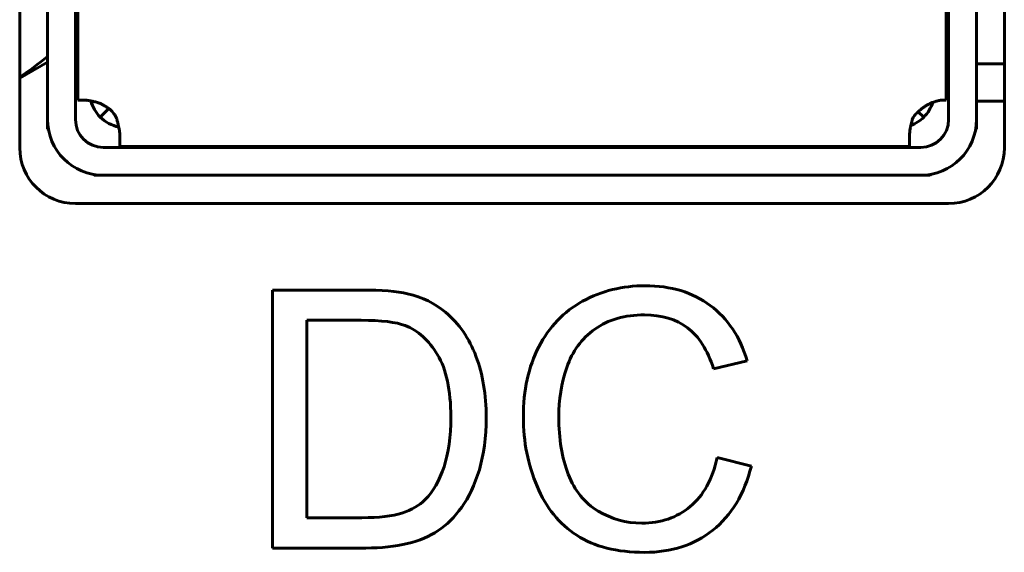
# Model space of a CAD drawing. Header units: millimetres. Extents: x -112 to 98, y -171 to 88.
# Tile 15 of 129: x -70.08 to -59.48, y -3.7 to 2.04. Entities that reach past the tile are written whole.
import ezdxf

# ---------------------------------------------------------------- set-up
doc = ezdxf.new("R2010")
doc.units = ezdxf.units.MM
doc.linetypes.add('K5LT32768', pattern=[0])

msp = doc.modelspace()

# ---------------------------------------------------------------- linework, layer by layer
at = {"color": 150, "linetype": 'K5LT32768', "lineweight": 60, "true_color": 0x0080ff}
for p, q in [((-70.083, 0.655), (-70.083, 10.055)), ((-70.083, 0.655), (-70.083, 10.055)), ((-59.483, 10.055), (-59.483, 0.655)), ((-59.483, 10.055), (-59.483, 0.655)), ((-69.783, 0.96), (-69.783, 9.86)), ((-69.783, 0.96), (-69.783, 9.86)), ((-59.783, 9.86), (-59.783, 0.96)), ((-59.783, 9.86), (-59.783, 0.96)), ((-69.483, 9.76), (-69.483, 0.96)), ((-69.483, 9.76), (-69.483, 0.96)), ((-69.458, 1.17), (-69.458, 9.77)), ((-69.458, 1.17), (-69.458, 9.77)), ((-60.108, 1.17), (-60.108, 9.77)), ((-60.108, 1.17), (-60.108, 9.77)), ((-60.083, 0.96), (-60.083, 9.76)), ((-60.083, 0.96), (-60.083, 9.76)), ((-69.783, 1.579), (-70.083, 1.406)), ((-69.783, 1.579), (-70.083, 1.406)), ((-59.483, 1.56), (-59.783, 1.56)), ((-59.483, 1.56), (-59.783, 1.56)), ((-69.458, 1.17), (-69.376, 1.17)), ((-69.458, 1.17), (-69.376, 1.17)), ((-60.151, 1.17), (-60.108, 1.17)), ((-60.151, 1.17), (-60.108, 1.17)), ((-69.216, 0.987), (-69.124, 1.079)), ((-69.216, 0.987), (-69.124, 1.079)), ((-60.274, 1.138), (-60.285, 1.133)), ((-60.274, 1.138), (-60.285, 1.133)), ((-59.483, 1.16), (-59.783, 1.16)), ((-59.483, 1.16), (-59.783, 1.16)), ((-69.783, 0.96), (-69.783, 0.86)), ((-69.783, 0.96), (-69.783, 0.86)), ((-60.351, 0.987), (-60.409, 1.045)), ((-60.351, 0.987), (-60.409, 1.045)), ((-59.783, 0.86), (-59.783, 0.96)), ((-59.783, 0.86), (-59.783, 0.96)), ((-69.773, 0.849), (-69.783, 0.86)), ((-69.773, 0.849), (-69.783, 0.86)), ((-59.783, 0.86), (-59.794, 0.849)), ((-59.783, 0.86), (-59.794, 0.849)), ((-69.005, 0.79), (-69.005, 0.67)), ((-69.005, 0.79), (-69.005, 0.67)), ((-60.505, 0.67), (-60.505, 0.79)), ((-60.505, 0.67), (-60.505, 0.79)), ((-60.383, 0.66), (-69.183, 0.66)), ((-60.383, 0.66), (-69.183, 0.66)), ((-69.005, 0.67), (-60.505, 0.67)), ((-69.005, 0.67), (-60.505, 0.67)), ((-69.283, 0.36), (-69.294, 0.37)), ((-69.283, 0.36), (-69.294, 0.37)), ((-69.283, 0.36), (-69.183, 0.36)), ((-69.283, 0.36), (-69.183, 0.36)), ((-69.183, 0.36), (-60.383, 0.36)), ((-69.183, 0.36), (-60.383, 0.36)), ((-60.383, 0.36), (-60.283, 0.36)), ((-60.383, 0.36), (-60.283, 0.36)), ((-60.273, 0.37), (-60.283, 0.36)), ((-60.273, 0.37), (-60.283, 0.36)), ((-60.083, 0.055), (-69.483, 0.055)), ((-60.083, 0.055), (-69.483, 0.055)), ((-66.402, -0.876), (-67.36, -0.876)), ((-67.36, -0.876), (-67.36, -3.655)), ((-66.402, -0.876), (-67.36, -0.876)), ((-67.36, -0.876), (-67.36, -3.655)), ((-66.991, -1.202), (-66.991, -3.329)), ((-66.408, -1.202), (-66.991, -1.202)), ((-66.991, -1.202), (-66.991, -3.329)), ((-66.408, -1.202), (-66.991, -1.202)), ((-62.614, -1.724), (-62.253, -1.638)), ((-62.614, -1.724), (-62.253, -1.638)), ((-62.206, -2.773), (-62.575, -2.68)), ((-62.206, -2.773), (-62.575, -2.68)), ((-66.991, -3.329), (-66.399, -3.329)), ((-66.991, -3.329), (-66.399, -3.329)), ((-67.36, -3.655), (-66.357, -3.655)), ((-67.36, -3.655), (-66.357, -3.655))]:
    msp.add_line(p, q, dxfattribs=at)
for centre, radius, start, end in [((-72.321, 4.733), 4, 304.0111, 309.372), ((-72.321, 4.733), 4, 304.0111, 309.372), ((-68.933, 1.27), 0.4, 195.7488, 225), ((-68.933, 1.27), 0.4, 195.7488, 225), ((-69.355, 0.82), 0.35, 25.3769, 45.1723), ((-69.355, 0.82), 0.35, 25.3769, 45.1723), ((-60.633, 1.27), 0.4, 315, 342.0359), ((-60.633, 1.27), 0.4, 315, 342.0359), ((-69.183, 0.96), 0.6, 180, 270), ((-69.183, 0.96), 0.6, 180, 270), ((-69.183, 0.96), 0.3, 180, 270), ((-69.183, 0.96), 0.3, 180, 270), ((-68.933, 1.27), 0.4, 225, 258.0246), ((-68.933, 1.27), 0.4, 225, 258.0246), ((-60.633, 1.27), 0.4, 290.9476, 315), ((-60.633, 1.27), 0.4, 290.9476, 315), ((-60.155, 0.82), 0.35, 150.0489, 154.6231), ((-60.155, 0.82), 0.35, 150.0489, 154.6231), ((-60.383, 0.96), 0.6, 270, 0), ((-60.383, 0.96), 0.3, 270, 0), ((-60.383, 0.96), 0.6, 270, 0), ((-60.383, 0.96), 0.3, 270, 0), ((-69.483, 0.655), 0.6, 180, 270), ((-69.483, 0.655), 0.6, 180, 270), ((-60.083, 0.655), 0.6, 270, 0), ((-60.083, 0.655), 0.6, 270, 0)]:
    msp.add_arc(centre, radius, start, end, dxfattribs=at)
for points, knots in [([(-69.243, 1.143), (-69.245, 1.144), (-69.25, 1.145), (-69.258, 1.148), (-69.265, 1.15), (-69.272, 1.152), (-69.28, 1.153), (-69.289, 1.155), (-69.298, 1.157), (-69.307, 1.159), (-69.317, 1.161), (-69.33, 1.163), (-69.345, 1.165), (-69.361, 1.168), (-69.371, 1.169), (-69.376, 1.17)], [0, 0, 0, 0, 0.052628, 0.106162, 0.160162, 0.213512, 0.265897, 0.332479, 0.397588, 0.461606, 0.530157, 0.624502, 0.747651, 0.874311, 1, 1, 1, 1]), ([(-69.243, 1.143), (-69.245, 1.144), (-69.25, 1.145), (-69.258, 1.148), (-69.265, 1.15), (-69.272, 1.152), (-69.28, 1.153), (-69.289, 1.155), (-69.298, 1.157), (-69.307, 1.159), (-69.317, 1.161), (-69.33, 1.163), (-69.345, 1.165), (-69.361, 1.168), (-69.371, 1.169), (-69.376, 1.17)], [0, 0, 0, 0, 0.052628, 0.106162, 0.160162, 0.213512, 0.265897, 0.332479, 0.397588, 0.461606, 0.530157, 0.624502, 0.747651, 0.874311, 1, 1, 1, 1]), ([(-60.274, 1.138), (-60.264, 1.142), (-60.246, 1.149), (-60.22, 1.157), (-60.199, 1.163), (-60.18, 1.167), (-60.164, 1.169), (-60.155, 1.17), (-60.151, 1.17)], [0, 0, 0, 0, 0.193837, 0.37862, 0.554335, 0.711943, 0.860524, 1, 1, 1, 1]), ([(-60.274, 1.138), (-60.264, 1.142), (-60.246, 1.149), (-60.22, 1.157), (-60.199, 1.163), (-60.18, 1.167), (-60.164, 1.169), (-60.155, 1.17), (-60.151, 1.17)], [0, 0, 0, 0, 0.193837, 0.37862, 0.554335, 0.711943, 0.860524, 1, 1, 1, 1]), ([(-69.108, 1.068), (-69.111, 1.07), (-69.116, 1.074), (-69.124, 1.079), (-69.132, 1.085), (-69.142, 1.091), (-69.151, 1.098), (-69.161, 1.103), (-69.171, 1.109), (-69.182, 1.116), (-69.195, 1.123), (-69.207, 1.129), (-69.218, 1.134), (-69.227, 1.137), (-69.234, 1.14), (-69.239, 1.142), (-69.242, 1.142), (-69.243, 1.143)], [0, 0, 0, 0, 0.053793, 0.107913, 0.162036, 0.232542, 0.301194, 0.368276, 0.432596, 0.517719, 0.620545, 0.723022, 0.809413, 0.881677, 0.932172, 0.971266, 1, 1, 1, 1]), ([(-69.108, 1.068), (-69.111, 1.07), (-69.116, 1.074), (-69.124, 1.079), (-69.132, 1.085), (-69.142, 1.091), (-69.151, 1.098), (-69.161, 1.103), (-69.171, 1.109), (-69.182, 1.116), (-69.195, 1.123), (-69.207, 1.129), (-69.218, 1.134), (-69.227, 1.137), (-69.234, 1.14), (-69.239, 1.142), (-69.242, 1.142), (-69.243, 1.143)], [0, 0, 0, 0, 0.053793, 0.107913, 0.162036, 0.232542, 0.301194, 0.368276, 0.432596, 0.517719, 0.620545, 0.723022, 0.809413, 0.881677, 0.932172, 0.971266, 1, 1, 1, 1]), ([(-60.285, 1.133), (-60.293, 1.129), (-60.31, 1.121), (-60.336, 1.104), (-60.365, 1.084), (-60.395, 1.059), (-60.427, 1.029), (-60.448, 1.006), (-60.458, 0.994)], [0, 0, 0, 0, 0.150587, 0.306537, 0.467847, 0.639857, 0.817258, 1, 1, 1, 1]), ([(-60.285, 1.133), (-60.293, 1.129), (-60.31, 1.121), (-60.336, 1.104), (-60.365, 1.084), (-60.395, 1.059), (-60.427, 1.029), (-60.448, 1.006), (-60.458, 0.994)], [0, 0, 0, 0, 0.150587, 0.306537, 0.467847, 0.639857, 0.817258, 1, 1, 1, 1]), ([(-69.005, 0.79), (-69.005, 0.798), (-69.006, 0.815), (-69.01, 0.843), (-69.015, 0.873), (-69.022, 0.904), (-69.03, 0.937), (-69.036, 0.959), (-69.039, 0.97)], [0, 0, 0, 0, 0.167011, 0.333907, 0.50069, 0.667242, 0.833679, 1, 1, 1, 1]), ([(-69.005, 0.79), (-69.005, 0.798), (-69.006, 0.815), (-69.01, 0.843), (-69.015, 0.873), (-69.022, 0.904), (-69.03, 0.937), (-69.036, 0.959), (-69.039, 0.97)], [0, 0, 0, 0, 0.167011, 0.333907, 0.50069, 0.667242, 0.833679, 1, 1, 1, 1]), ([(-60.505, 0.79), (-60.505, 0.796), (-60.503, 0.81), (-60.501, 0.833), (-60.497, 0.861), (-60.491, 0.892), (-60.484, 0.924), (-60.478, 0.95), (-60.473, 0.964), (-60.471, 0.97)], [0, 0, 0, 0, 0.120568, 0.249732, 0.387969, 0.577214, 0.749308, 0.904252, 1, 1, 1, 1]), ([(-60.505, 0.79), (-60.505, 0.796), (-60.503, 0.81), (-60.501, 0.833), (-60.497, 0.861), (-60.491, 0.892), (-60.484, 0.924), (-60.478, 0.95), (-60.473, 0.964), (-60.471, 0.97)], [0, 0, 0, 0, 0.120568, 0.249732, 0.387969, 0.577214, 0.749308, 0.904252, 1, 1, 1, 1]), ([(-65.442, -2.245), (-65.442, -1.954), (-65.49, -1.73), (-65.68, -1.417), (-65.796, -1.312), (-65.932, -1.259)], [0, 0, 0, 0, 0.5, 0.5, 1, 1, 1, 1]), ([(-65.442, -2.245), (-65.442, -1.954), (-65.49, -1.73), (-65.68, -1.417), (-65.796, -1.312), (-65.932, -1.259)], [0, 0, 0, 0, 0.5, 0.5, 1, 1, 1, 1]), ([(-65.325, -3.216), (-65.248, -3.11), (-65.184, -2.975), (-65.086, -2.649), (-65.061, -2.462), (-65.061, -2.251)], [0, 0, 0, 0, 0.5, 0.5, 1, 1, 1, 1]), ([(-65.325, -3.216), (-65.248, -3.11), (-65.184, -2.975), (-65.086, -2.649), (-65.061, -2.462), (-65.061, -2.251)], [0, 0, 0, 0, 0.5, 0.5, 1, 1, 1, 1]), ([(-63.386, -3.387), (-63.555, -3.387), (-63.712, -3.344), (-64.002, -3.169), (-64.109, -3.038), (-64.177, -2.861)], [0, 0, 0, 0, 0.5, 0.5, 1, 1, 1, 1]), ([(-63.386, -3.387), (-63.555, -3.387), (-63.712, -3.344), (-64.002, -3.169), (-64.109, -3.038), (-64.177, -2.861)], [0, 0, 0, 0, 0.5, 0.5, 1, 1, 1, 1])]:
    msp.add_open_spline(points, degree=3, knots=knots, dxfattribs=at)
for points in [[(-63.35, -0.83), (-63.595, -0.83), (-63.819, -0.885), (-64.023, -0.997)], [(-63.35, -0.83), (-63.595, -0.83), (-63.819, -0.885), (-64.023, -0.997)], [(-62.649, -1.042), (-62.838, -0.9), (-63.072, -0.83), (-63.35, -0.83)], [(-62.649, -1.042), (-62.838, -0.9), (-63.072, -0.83), (-63.35, -0.83)], [(-65.907, -0.916), (-66.021, -0.889), (-66.186, -0.876), (-66.402, -0.876)], [(-65.907, -0.916), (-66.021, -0.889), (-66.186, -0.876), (-66.402, -0.876)], [(-65.499, -1.115), (-65.612, -1.019), (-65.748, -0.953), (-65.907, -0.916)], [(-65.499, -1.115), (-65.612, -1.019), (-65.748, -0.953), (-65.907, -0.916)], [(-64.023, -0.997), (-64.227, -1.109), (-64.384, -1.273), (-64.495, -1.488)], [(-64.023, -0.997), (-64.227, -1.109), (-64.384, -1.273), (-64.495, -1.488)], [(-62.253, -1.638), (-62.327, -1.382), (-62.459, -1.184), (-62.649, -1.042)], [(-62.253, -1.638), (-62.327, -1.382), (-62.459, -1.184), (-62.649, -1.042)], [(-65.171, -1.59), (-65.243, -1.397), (-65.353, -1.239), (-65.499, -1.115)], [(-65.171, -1.59), (-65.243, -1.397), (-65.353, -1.239), (-65.499, -1.115)], [(-63.891, -1.297), (-63.748, -1.195), (-63.569, -1.144), (-63.356, -1.144)], [(-63.891, -1.297), (-63.748, -1.195), (-63.569, -1.144), (-63.356, -1.144)], [(-63.356, -1.144), (-63.171, -1.144), (-63.017, -1.19), (-62.894, -1.283)], [(-63.356, -1.144), (-63.171, -1.144), (-63.017, -1.19), (-62.894, -1.283)], [(-65.932, -1.259), (-66.031, -1.221), (-66.189, -1.202), (-66.408, -1.202)], [(-65.932, -1.259), (-66.031, -1.221), (-66.189, -1.202), (-66.408, -1.202)], [(-64.193, -1.709), (-64.135, -1.537), (-64.034, -1.4), (-63.891, -1.297)], [(-64.193, -1.709), (-64.135, -1.537), (-64.034, -1.4), (-63.891, -1.297)], [(-62.894, -1.283), (-62.772, -1.374), (-62.678, -1.522), (-62.614, -1.724)], [(-62.894, -1.283), (-62.772, -1.374), (-62.678, -1.522), (-62.614, -1.724)], [(-65.061, -2.251), (-65.061, -2.003), (-65.098, -1.783), (-65.171, -1.59)], [(-65.061, -2.251), (-65.061, -2.003), (-65.098, -1.783), (-65.171, -1.59)], [(-64.495, -1.488), (-64.606, -1.704), (-64.661, -1.956), (-64.661, -2.245)], [(-64.495, -1.488), (-64.606, -1.704), (-64.661, -1.956), (-64.661, -2.245)], [(-64.28, -2.243), (-64.28, -2.06), (-64.251, -1.882), (-64.193, -1.709)], [(-64.28, -2.243), (-64.28, -2.06), (-64.251, -1.882), (-64.193, -1.709)], [(-65.515, -2.781), (-65.467, -2.634), (-65.442, -2.455), (-65.442, -2.245)], [(-65.515, -2.781), (-65.467, -2.634), (-65.442, -2.455), (-65.442, -2.245)], [(-64.661, -2.245), (-64.661, -2.51), (-64.612, -2.758), (-64.514, -2.989)], [(-64.661, -2.245), (-64.661, -2.51), (-64.612, -2.758), (-64.514, -2.989)], [(-64.177, -2.861), (-64.246, -2.685), (-64.28, -2.479), (-64.28, -2.243)], [(-64.177, -2.861), (-64.246, -2.685), (-64.28, -2.479), (-64.28, -2.243)], [(-62.575, -2.68), (-62.626, -2.914), (-62.722, -3.09), (-62.865, -3.209)], [(-62.575, -2.68), (-62.626, -2.914), (-62.722, -3.09), (-62.865, -3.209)], [(-65.718, -3.134), (-65.632, -3.046), (-65.564, -2.929), (-65.515, -2.781)], [(-65.718, -3.134), (-65.632, -3.046), (-65.564, -2.929), (-65.515, -2.781)], [(-62.622, -3.464), (-62.422, -3.305), (-62.283, -3.075), (-62.206, -2.773)], [(-62.622, -3.464), (-62.422, -3.305), (-62.283, -3.075), (-62.206, -2.773)], [(-64.514, -2.989), (-64.416, -3.22), (-64.274, -3.397), (-64.086, -3.518)], [(-64.514, -2.989), (-64.416, -3.22), (-64.274, -3.397), (-64.086, -3.518)], [(-65.968, -3.278), (-65.863, -3.244), (-65.78, -3.196), (-65.718, -3.134)], [(-65.968, -3.278), (-65.863, -3.244), (-65.78, -3.196), (-65.718, -3.134)], [(-66.399, -3.329), (-66.215, -3.329), (-66.072, -3.312), (-65.968, -3.278)], [(-66.399, -3.329), (-66.215, -3.329), (-66.072, -3.312), (-65.968, -3.278)], [(-65.578, -3.468), (-65.487, -3.407), (-65.402, -3.323), (-65.325, -3.216)], [(-65.578, -3.468), (-65.487, -3.407), (-65.402, -3.323), (-65.325, -3.216)], [(-62.865, -3.209), (-63.007, -3.328), (-63.18, -3.387), (-63.386, -3.387)], [(-62.865, -3.209), (-63.007, -3.328), (-63.18, -3.387), (-63.386, -3.387)], [(-65.91, -3.608), (-65.78, -3.576), (-65.67, -3.529), (-65.578, -3.468)], [(-65.91, -3.608), (-65.78, -3.576), (-65.67, -3.529), (-65.578, -3.468)], [(-63.356, -3.702), (-63.067, -3.702), (-62.822, -3.622), (-62.622, -3.464)], [(-63.356, -3.702), (-63.067, -3.702), (-62.822, -3.622), (-62.622, -3.464)], [(-64.086, -3.518), (-63.898, -3.641), (-63.655, -3.702), (-63.356, -3.702)], [(-64.086, -3.518), (-63.898, -3.641), (-63.655, -3.702), (-63.356, -3.702)], [(-66.357, -3.655), (-66.189, -3.655), (-66.04, -3.639), (-65.91, -3.608)], [(-66.357, -3.655), (-66.189, -3.655), (-66.04, -3.639), (-65.91, -3.608)]]:
    msp.add_open_spline(points, degree=3, dxfattribs=at)

doc.saveas('drawing.dxf')
